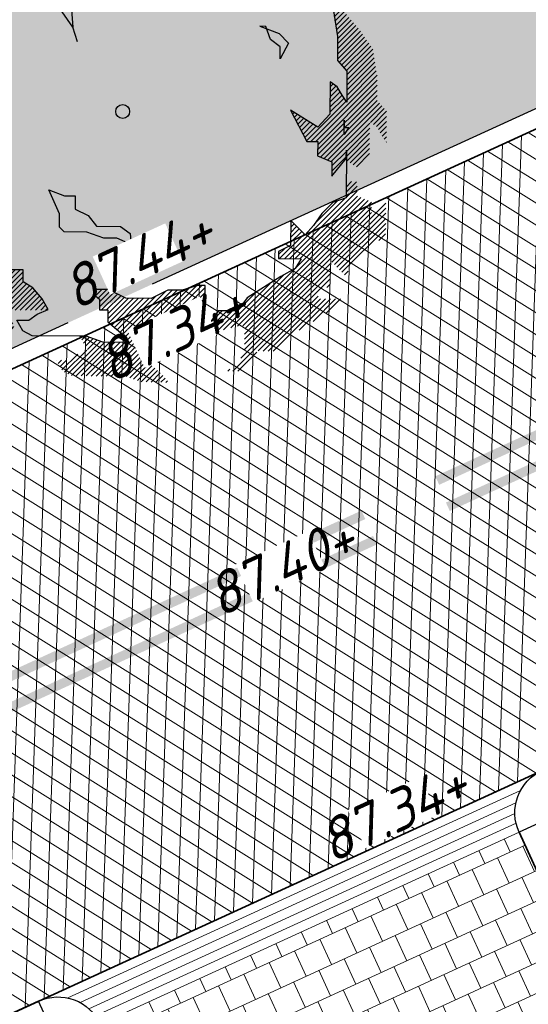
# Model space of a CAD drawing. Header units: metres. Extents: x 195696 to 514079, y 327475 to 328989.
# Tile 79 of 256: x 196008.46 to 196013.93, y 327658.65 to 327669.24. Entities that reach past the tile are written whole.
import ezdxf

# ---------------------------------------------------------------- set-up
doc = ezdxf.new("R2010")
doc.units = ezdxf.units.M
doc.linetypes.add('11strp', pattern=[2, 1, -1])
doc.linetypes.add('VH-TROTTOIRBAND_180-200', pattern=[20, 10, -2, 2, -2, 2, -2])
for name, color, linetype, lineweight in [('mk-nw-11streep 0.10', 7, '11strp', 35), ('mk-nw-streep 0.10', 7, 'Continuous', 35), ('N-WE-GR-BOOM-S', 74, 'Continuous', 25), ('N-WE-GR-GRAS-A-250', 62, 'Continuous', 18), ('N-WE-VH-GESLOTENVERHARDING-A-200', 252, 'Continuous', 18), ('N-WE-VH-KANTOPSLUITING_ELEMENT_HOEKSTUK-S', 7, 'Continuous', 25), ('N-WE-VH-KANTOPSLUITING_OPSLUITBAND_100X200-G', 5, 'Continuous', 13), ('N-WE-VH-KANTOPSLUITING_TROTTOIRBAND_180 200_250-G', 6, 'VH-TROTTOIRBAND_180-200', 25), ('N-WE-VH-KANTOPSLUITING_VOORKANTBAND-G', 2, 'Continuous', 35), ('N-WE-VH-KANTVERHARDING-G', 5, 'Continuous', 35), ('N-WE-VH-KANTVERHARDING_STREKLAAG-G', 5, 'Continuous', 18), ('N-WE-VH-OPENVERHARDING_BETONSTRAATSTEEN_ROOD-A', 13, 'Continuous', 18), ('N-WE-VH-OPENVERHARDING_STRAATBAKSTEEN_BRUIN-A', 35, 'Continuous', 18), ('N-WE-VH-TEGEL-A', 252, 'Continuous', 18), ('X-XX-AL-T18', 7, 'Continuous', 18)]:
    doc.layers.add(name, color=color, linetype=linetype, lineweight=lineweight)
doc.styles.add('NLCS-ISO-M250-T18_CURSIEF', font='NLCS-ISO.ttf', dxfattribs={"oblique": 15, "height": 0.45})
pattern_1 = [(0, (0, 0), (0.5, 0.5), [0.125, -0.375]), (0, (0.275, 0.3), (0.5, 0.5), [0.125, -0.375]), (90, (0.05, 0.175), (-0.5, 0.5), [0.125, -0.375]), (90, (0.25, 0.35), (-0.5, 0.5), [0.125, -0.375]), (45, (0.1, 0.35), (0, 0.5000000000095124), [0.125, -0.582106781]), (135, (0.275, 0), (-0.5000000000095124, 0), [0.125, -0.582106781]), (26.56505119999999, (0.125, 0.15), (0.5000000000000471, 2.000322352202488e-10), [0.125, -0.9930339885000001]), (26.56505119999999, (0.35, 0.4), (0.5000000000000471, 2.000322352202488e-10), [0.125, -0.9930339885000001]), (63.43494882, (0.35, 0), (2.54993137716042e-11, 0.500000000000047), [0.125, -0.9930339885]), (63.43494882, (0.125, 0.225), (2.54993137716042e-11, 0.500000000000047), [0.125, -0.9930339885]), (63.43494882, (0.3, 0.1), (2.54993137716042e-11, 0.500000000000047), [0.125, -0.9930339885]), (116.5650512, (0, 0.275), (-2.000324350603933e-10, 0.500000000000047), [0.125, -0.9930339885]), (153.43494882, (0.1, 0.07500000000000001), (-0.500000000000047, 2.549949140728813e-11), [0.125, -0.9930339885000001])]

# ---------------------------------------------------------------- blocks, each defined once
blk = doc.blocks.new('SGR-BOOM_27')
for p, q in [((-0.7884707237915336, 4.875214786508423), (-0.3494760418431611, 5.103446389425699)), ((-0.3494760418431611, 5.103446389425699), (0.9108731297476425, 5.094011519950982)), ((0.9108731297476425, 5.094011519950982), (1.42280476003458, 4.755790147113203)), ((-1.381413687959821, 4.699593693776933), (-1.380072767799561, 4.879643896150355)), ((-1.380072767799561, 4.879643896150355), (-0.7884707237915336, 4.875214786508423)), ((-2.390203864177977, 4.527076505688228), (-2.10610133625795, 4.679289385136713)), ((-2.10610133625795, 4.679289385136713), (-2.108034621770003, 4.4220783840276)), ((-1.125553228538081, 4.517599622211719), (-1.381413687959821, 4.699593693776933)), ((1.42280476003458, 4.755790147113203), (1.164242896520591, 4.577658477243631)), ((-2.803863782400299, 4.24721546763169), (-2.390203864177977, 4.527076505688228)), ((-1.12728061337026, 4.286128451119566), (-1.125553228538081, 4.517599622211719)), ((1.164242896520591, 4.577658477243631), (1.265597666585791, 4.371110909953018)), ((1.883493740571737, 4.443665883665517), (1.627809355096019, 4.651357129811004)), ((1.627809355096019, 4.651357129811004), (1.859303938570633, 4.649619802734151)), ((1.859303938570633, 4.649619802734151), (2.090798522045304, 4.647881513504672)), ((2.090798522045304, 4.647881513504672), (2.089252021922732, 4.442120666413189)), ((-3.088333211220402, 4.043565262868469), (-2.803863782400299, 4.24721546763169)), ((-2.108034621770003, 4.4220783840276), (-1.74362537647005, 4.419347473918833)), ((-1.74362537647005, 4.419347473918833), (-1.641712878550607, 4.289976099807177)), ((-1.641712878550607, 4.289976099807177), (-1.12728061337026, 4.286128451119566)), ((1.265597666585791, 4.371110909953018), (1.16173713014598, 4.243271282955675)), ((1.16173713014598, 4.243271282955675), (1.26117368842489, 3.779512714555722)), ((2.089252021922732, 4.442120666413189), (1.883493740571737, 4.443665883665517)), ((2.784562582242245, 3.973907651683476), (2.555377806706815, 4.284293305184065)), ((2.555377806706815, 4.284293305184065), (2.680173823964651, 4.115278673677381)), ((-3.399106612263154, 3.76293257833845), (-3.088333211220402, 4.043565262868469)), ((0.2858664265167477, 4.069760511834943), (0.4659079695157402, 4.068422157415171)), ((0.413314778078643, 3.914470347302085), (0.2858664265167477, 4.069760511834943)), ((1.749296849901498, 3.698681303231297), (1.752184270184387, 4.0845189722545)), ((1.752184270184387, 4.0845189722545), (2.009390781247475, 4.082601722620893)), ((2.009390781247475, 4.082601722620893), (2.347290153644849, 3.977176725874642)), ((2.680173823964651, 4.115278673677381), (2.990526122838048, 3.998087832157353)), ((2.347290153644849, 3.977176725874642), (2.784562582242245, 3.973907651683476)), ((3.220870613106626, 3.842040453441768), (2.989376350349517, 3.843763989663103)), ((2.989376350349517, 3.843763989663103), (3.141968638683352, 3.611106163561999)), ((2.990526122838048, 3.998087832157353), (3.220870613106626, 3.842040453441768)), ((-3.632147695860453, 3.558896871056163), (-3.399106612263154, 3.76293257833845)), ((1.26117368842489, 3.779512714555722), (1.413765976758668, 3.546868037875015)), ((1.514146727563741, 3.211722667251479), (1.749296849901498, 3.698681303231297)), ((3.141968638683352, 3.611106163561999), (3.13966845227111, 3.302457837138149)), ((-3.891282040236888, 3.303602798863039), (-3.632147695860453, 3.558896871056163)), ((1.413765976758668, 3.546868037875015), (1.514146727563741, 3.211722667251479)), ((-3.661128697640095, 3.121815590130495), (-3.891282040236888, 3.303602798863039)), ((-0.9574327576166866, 2.921530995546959), (-0.9541540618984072, 3.35880470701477)), ((-0.9541540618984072, 3.35880470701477), (-0.7244016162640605, 3.125567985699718)), ((3.13966845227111, 3.302457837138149), (3.474034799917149, 3.299947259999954)), ((3.474034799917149, 3.299947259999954), (3.858136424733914, 3.065564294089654)), ((3.575389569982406, 3.093400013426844), (3.474034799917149, 3.299947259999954)), ((3.474034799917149, 3.299947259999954), (3.575389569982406, 3.093400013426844)), ((-3.403912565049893, 3.119898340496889), (-3.661128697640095, 3.121815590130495)), ((-3.276850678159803, 2.913172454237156), (-3.403912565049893, 3.119898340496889)), ((-0.7244016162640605, 3.125567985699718), (-0.2629541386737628, 2.916344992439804)), ((3.858136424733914, 3.065564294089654), (4.215156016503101, 2.651332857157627)), ((-3.484541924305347, 2.657491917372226), (-3.276850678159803, 2.913172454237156)), ((-1.449030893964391, 2.539376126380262), (-1.087000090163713, 2.793884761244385)), ((-1.087000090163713, 2.793884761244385), (-0.9574327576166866, 2.921530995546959)), ((-0.2629541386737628, 2.916344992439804), (-0.1623726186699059, 2.606903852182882)), ((-4.541256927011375, 2.382431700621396), (-4.359081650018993, 2.664029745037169)), ((-4.359081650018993, 2.664029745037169), (-4.129324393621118, 2.430792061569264)), ((-3.487429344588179, 2.271654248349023), (-3.484541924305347, 2.657491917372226)), ((-0.1623726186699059, 2.606903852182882), (0.06601421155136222, 2.189341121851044)), ((4.215156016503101, 2.651332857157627), (4.520541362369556, 2.211748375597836)), ((-4.749168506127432, 2.096749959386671), (-4.541256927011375, 2.382431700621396)), ((-4.129324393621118, 2.430792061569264), (-3.666335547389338, 2.427344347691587)), ((-3.666335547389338, 2.427344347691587), (-3.667480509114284, 2.273013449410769)), ((-1.297622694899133, 2.14809780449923), (-1.449030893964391, 2.539376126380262)), ((4.423801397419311, 2.350982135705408), (4.439251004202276, 2.366431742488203)), ((-3.667480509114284, 2.273013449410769), (-3.487429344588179, 2.271654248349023)), ((-1.068619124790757, 1.811992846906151), (-1.297622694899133, 2.14809780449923)), ((-1.090665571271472, 2.305180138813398), (-1.092231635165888, 2.095122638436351)), ((-0.3704458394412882, 2.299787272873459), (-1.090665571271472, 2.305180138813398)), ((0.06601421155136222, 2.189341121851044), (-0.3704458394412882, 2.299787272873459)), ((4.468427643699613, 2.286751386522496), (4.50685826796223, 2.32518104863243)), ((4.509579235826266, 2.21904502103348), (4.574451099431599, 2.283916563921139)), ((4.520541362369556, 2.211748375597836), (4.618979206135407, 1.615088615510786)), ((4.526271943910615, 2.126883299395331), (4.642053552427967, 2.24266715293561)), ((4.542959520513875, 2.034720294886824), (4.709523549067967, 2.201279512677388)), ((4.559662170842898, 1.942564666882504), (4.759899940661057, 2.142807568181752)), ((-4.880463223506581, 1.737604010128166), (-4.749168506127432, 2.096749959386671)), ((-1.092231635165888, 2.095122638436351), (-1.068619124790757, 1.811992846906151)), ((4.57635455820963, 1.850401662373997), (4.810295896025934, 2.084343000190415)), ((4.593042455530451, 1.758239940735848), (4.860682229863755, 2.025878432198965)), ((4.609734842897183, 1.666069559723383), (4.911073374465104, 1.967406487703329)), ((4.618612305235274, 1.566092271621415), (4.961464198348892, 1.908941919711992)), ((-4.985664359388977, 1.429728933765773), (-4.880463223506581, 1.737604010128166)), ((-0.968047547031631, 1.502566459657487), (-1.068619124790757, 1.811992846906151)), ((2.948601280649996, 1.833366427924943), (3.358997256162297, 1.675973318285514)), ((3.077224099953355, 1.832421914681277), (2.948601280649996, 1.833366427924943)), ((3.177986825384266, 1.548719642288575), (3.077224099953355, 1.832421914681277)), ((4.616145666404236, 1.237057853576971), (5.107308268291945, 1.728223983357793)), ((4.616967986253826, 1.34673813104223), (5.062241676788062, 1.792012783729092)), ((4.617785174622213, 1.45641231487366), (5.011850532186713, 1.850477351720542)), ((3.382599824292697, 1.392837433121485), (3.177986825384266, 1.548719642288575)), ((3.358997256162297, 1.675973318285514), (3.563238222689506, 1.46864769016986)), ((4.618979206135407, 1.615088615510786), (4.615128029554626, 1.100672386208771)), ((4.615328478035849, 1.127383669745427), (5.151929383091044, 1.663993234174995)), ((4.65356346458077, 1.056768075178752), (5.196555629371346, 1.599763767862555)), ((4.704380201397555, 0.9987303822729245), (5.241181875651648, 1.535533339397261)), ((-5.091247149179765, 1.070402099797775), (-4.985664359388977, 1.429728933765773)), ((3.563238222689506, 1.46864769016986), (3.380691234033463, 1.135639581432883)), ((3.380691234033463, 1.135639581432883), (3.382599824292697, 1.392837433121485)), ((4.755197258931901, 0.9406939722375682), (5.285808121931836, 1.471302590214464)), ((4.806018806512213, 0.8826553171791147), (5.330424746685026, 1.407066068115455)), ((4.818551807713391, 0.7863412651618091), (5.372726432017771, 1.340510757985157)), ((-4.963980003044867, 0.8893743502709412), (-5.091247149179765, 1.070402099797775)), ((4.615128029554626, 1.100672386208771), (4.819163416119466, 0.8676412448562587)), ((4.816085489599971, 0.4572994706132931), (5.41897711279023, 1.060194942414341)), ((4.816912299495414, 0.566988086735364), (5.403561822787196, 1.153634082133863)), ((4.817729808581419, 0.6766548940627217), (5.388151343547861, 1.247078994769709)), ((-4.836331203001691, 0.7598095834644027), (-4.963980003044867, 0.8893743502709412)), ((4.819163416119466, 0.8676412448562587), (4.814152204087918, 0.1988745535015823)), ((4.814441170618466, 0.2379536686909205), (5.449812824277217, 0.8733179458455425)), ((4.815267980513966, 0.3476326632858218), (5.43439753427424, 0.9667631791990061)), ((-4.83998674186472, 0.2711136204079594), (-4.836331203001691, 0.7598095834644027)), ((4.041143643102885, -0.6442030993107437), (5.465223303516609, 0.7798791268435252)), ((4.149197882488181, -0.6450106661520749), (5.469368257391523, 0.6751722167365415)), ((4.457318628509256, 0.6388310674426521), (4.452146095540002, -0.05564017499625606)), ((4.610899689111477, 0.5347922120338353), (4.457318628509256, 0.6388310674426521)), ((4.189160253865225, -0.8227472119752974), (5.467728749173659, 0.4558164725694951)), ((4.189987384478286, -0.7130682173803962), (5.46855587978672, 0.5654980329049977)), ((4.454901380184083, 0.3138238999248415), (4.634262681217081, 0.4931903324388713)), ((4.45571856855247, 0.4234980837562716), (4.58473266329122, 0.5525173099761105)), ((4.456530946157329, 0.5331722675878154), (4.51983674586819, 0.5964780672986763)), ((4.712425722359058, 0.3539726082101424), (4.610899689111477, 0.5347922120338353)), ((-5.131199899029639, -0.8328113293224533), (-5.122943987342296, 0.2732229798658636)), ((-5.122943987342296, 0.2732229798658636), (-4.83998674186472, 0.2711136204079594)), ((3.949962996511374, -0.6265270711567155), (4.798785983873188, 0.2222959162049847)), ((4.188337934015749, -0.9324361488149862), (5.466911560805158, 0.346142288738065)), ((4.249524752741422, -0.9800989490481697), (5.466280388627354, 0.2366566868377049)), ((4.452444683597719, -0.01519576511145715), (4.755671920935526, 0.2880388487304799)), ((4.453261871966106, 0.09447841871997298), (4.712557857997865, 0.3537792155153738)), ((4.454083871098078, 0.2041574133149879), (4.673402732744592, 0.4234785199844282)), ((4.814152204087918, 0.1988745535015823), (4.712425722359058, 0.3539726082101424)), ((3.603885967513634, 0.02787403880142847), (3.958991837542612, -0.6435889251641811)), ((4.192801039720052, -0.3366644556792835), (3.603885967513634, 0.02787403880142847)), ((3.611074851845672, 0.01428170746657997), (3.616717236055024, 0.01992184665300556)), ((4.3258917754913, -1.012583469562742), (5.517101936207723, 0.1786193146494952)), ((4.402259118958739, -1.04507568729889), (5.567909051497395, 0.1205742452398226)), ((5.321953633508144, -0.2342333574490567), (5.61872578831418, 0.06253911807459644)), ((5.386844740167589, -0.2782011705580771), (5.669542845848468, 0.00450174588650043)), ((3.648727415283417, -0.05692240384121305), (3.683957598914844, -0.02169222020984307)), ((3.686384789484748, -0.1281194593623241), (3.751193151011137, -0.06331622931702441)), ((3.72404248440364, -0.1993210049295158), (3.818428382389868, -0.1049302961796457)), ((3.761690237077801, -0.2705254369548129), (3.885663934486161, -0.1465543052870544)), ((3.799347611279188, -0.3417199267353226), (3.952903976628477, -0.1881683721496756)), ((4.452146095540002, -0.05564017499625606), (4.192801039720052, -0.3366644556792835)), ((4.759831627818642, -0.186563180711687), (4.758681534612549, -0.3408927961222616)), ((4.758681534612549, -0.3408927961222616), (4.759831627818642, -0.186563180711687)), ((5.45174097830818, -0.3221619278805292), (5.669322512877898, -0.1045730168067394)), ((3.837000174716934, -0.4129240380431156), (4.020139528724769, -0.2297846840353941)), ((3.874657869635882, -0.4841259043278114), (4.087374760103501, -0.2714061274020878)), ((3.912310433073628, -0.5553226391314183), (4.154610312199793, -0.3130227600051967)), ((4.478626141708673, -1.077560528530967), (5.308123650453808, -0.2480678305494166)), ((4.757531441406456, -0.4952249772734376), (4.758681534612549, -0.3408927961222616)), ((4.861568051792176, -0.3416660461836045), (4.757531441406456, -0.4952249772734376)), ((4.758681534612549, -0.3408927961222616), (4.861568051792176, -0.3416660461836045)), ((4.806253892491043, -0.8587923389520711), (5.307301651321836, -0.3577420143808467)), ((5.494903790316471, -0.3878532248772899), (5.668495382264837, -0.2142593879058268)), ((5.534044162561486, -0.4575672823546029), (5.667678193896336, -0.3239261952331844)), ((4.805436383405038, -0.9684639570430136), (5.306484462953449, -0.4674161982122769)), ((4.820499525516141, -1.062247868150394), (5.305662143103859, -0.5770900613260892)), ((5.574187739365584, -0.5262807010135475), (5.666856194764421, -0.4336148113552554)), ((5.617296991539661, -0.5920210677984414), (5.666038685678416, -0.543281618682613)), ((-4.878804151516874, -1.477755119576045), (-5.131199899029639, -0.8328113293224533)), ((3.958991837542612, -0.6435889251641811), (4.190501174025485, -0.6453140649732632)), ((4.190501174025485, -0.6453140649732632), (4.188171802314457, -0.9539880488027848)), ((4.806469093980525, -0.8299973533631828), (4.798756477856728, -1.858847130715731)), ((4.805113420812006, -1.010031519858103), (4.806469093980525, -0.8299973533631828)), ((4.887739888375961, -1.103871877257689), (5.304844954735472, -0.686764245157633)), ((4.954970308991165, -1.145493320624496), (5.304027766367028, -0.7964432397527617)), ((5.660420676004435, -0.6577540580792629), (5.665211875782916, -0.652960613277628)), ((4.188171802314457, -0.9539880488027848), (4.495876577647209, -1.084898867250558)), ((4.493571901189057, -1.393553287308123), (4.805113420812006, -1.010031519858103)), ((4.494423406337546, -1.279479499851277), (4.805426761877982, -0.9684713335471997)), ((4.495240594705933, -1.169805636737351), (4.806253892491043, -0.8587923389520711)), ((5.022205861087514, -1.187114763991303), (5.303210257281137, -0.9061100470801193)), ((4.495876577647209, -1.084898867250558), (4.493571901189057, -1.393553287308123)), ((-4.571691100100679, -1.6858479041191), (-4.878804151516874, -1.477755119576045)), ((-4.416006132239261, -1.5069564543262), (-4.571691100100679, -1.6858479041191)), ((-4.19050640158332, -2.310330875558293), (-4.416006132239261, -1.5069564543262)), ((-1.355897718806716, -2.202925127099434), (-1.583506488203, -1.682481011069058)), ((-1.583506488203, -1.682481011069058), (-1.250079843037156, -1.813597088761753)), ((4.799177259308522, -1.845565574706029), (5.040752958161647, -1.603989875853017)), ((4.802764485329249, -1.733119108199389), (5.026874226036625, -1.509011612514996)), ((4.806351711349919, -1.620680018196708), (4.918825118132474, -1.508206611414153)), ((4.809938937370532, -1.508233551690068), (4.810775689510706, -1.507399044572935)), ((-1.250079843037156, -1.813597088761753), (-1.01860001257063, -1.815336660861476)), ((-1.01860001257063, -1.815336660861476), (-1.020718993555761, -2.098264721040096)), ((2.465136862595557, -4.615023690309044), (5.195753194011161, -1.884407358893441)), ((3.479608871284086, -3.165131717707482), (4.778799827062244, -1.865945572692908)), ((3.587653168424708, -3.165946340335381), (5.039930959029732, -1.713668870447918)), ((3.695697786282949, -3.166753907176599), (5.043018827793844, -1.819432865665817)), ((3.803747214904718, -3.167558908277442), (5.119381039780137, -1.851924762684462)), ((4.798756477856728, -1.858847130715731), (4.515050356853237, -1.959612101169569)), ((-4.70336779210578, -2.096436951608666), (-4.599522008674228, -1.968597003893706)), ((-4.575953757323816, -2.256010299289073), (-4.70336779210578, -2.096436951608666)), ((-4.599522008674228, -1.968597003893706), (-4.472093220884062, -2.128170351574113)), ((-1.020718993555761, -2.098264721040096), (-0.7387601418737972, -2.233278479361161)), ((2.579274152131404, -4.609745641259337), (5.272115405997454, -1.916906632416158)), ((2.618776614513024, -5.005660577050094), (5.655375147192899, -1.96906685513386)), ((2.620415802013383, -4.786312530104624), (5.346011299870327, -2.060712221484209)), ((2.621242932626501, -4.676630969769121), (5.346833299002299, -1.951038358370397)), ((4.133028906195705, -2.402857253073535), (4.60999430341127, -1.925891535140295)), ((4.515050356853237, -1.959612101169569), (4.281804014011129, -2.193656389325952)), ((4.494442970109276, -3.238853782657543), (5.654553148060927, -2.07874103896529)), ((-4.472093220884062, -2.128170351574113), (-4.575953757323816, -2.256010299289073)), ((-4.195507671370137, -2.979097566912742), (-4.19050640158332, -2.310330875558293)), ((-1.358011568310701, -2.485882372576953), (-1.355897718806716, -2.202925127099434)), ((-0.7387601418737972, -2.233278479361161), (-0.5604459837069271, -2.466116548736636)), ((2.619593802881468, -4.895986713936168), (5.345184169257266, -2.170398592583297)), ((4.281804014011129, -2.193656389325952), (4.099834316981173, -2.449536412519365)), ((4.54846014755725, -3.293690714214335), (5.653730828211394, -2.188422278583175)), ((4.602477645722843, -3.348527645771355), (5.652908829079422, -2.298094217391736)), ((-1.255888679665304, -2.58953476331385), (-1.358011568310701, -2.485882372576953)), ((-0.5604459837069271, -2.466116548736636), (-0.04600890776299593, -2.469965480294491)), ((-0.04600890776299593, -2.469965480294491), (0.1585992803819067, -2.62583903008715)), ((3.611882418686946, -2.34299916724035), (3.607844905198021, -2.8831603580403)), ((3.609146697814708, -2.709030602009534), (3.79216834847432, -2.526008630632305)), ((3.609963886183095, -2.599356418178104), (3.73814636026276, -2.471171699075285)), ((3.610786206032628, -2.48968223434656), (3.684124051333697, -2.416342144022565)), ((3.611603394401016, -2.380008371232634), (3.630106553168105, -2.361504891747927)), ((3.739521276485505, -2.472556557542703), (3.611882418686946, -2.34299916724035)), ((3.918231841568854, -2.653958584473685), (3.739521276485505, -2.472556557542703)), ((4.099834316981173, -2.449536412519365), (3.918231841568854, -2.653958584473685)), ((4.656499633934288, -3.403357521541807), (5.65208682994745, -2.407775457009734)), ((4.710521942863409, -3.458194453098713), (5.651264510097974, -2.517449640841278)), ((-0.7671779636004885, -2.593190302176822), (-1.255888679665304, -2.58953476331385)), ((-0.4080445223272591, -2.724499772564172), (-0.7671779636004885, -2.593190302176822)), ((-0.1251068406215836, -2.726608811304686), (-0.4080445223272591, -2.724499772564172)), ((0.1825934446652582, -2.857531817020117), (-0.1251068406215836, -2.726608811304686)), ((0.1585992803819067, -2.62583903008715), (0.1825934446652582, -2.857531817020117)), ((3.371559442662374, -3.164326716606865), (3.900212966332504, -2.63566806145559)), ((3.608324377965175, -2.818704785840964), (3.846195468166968, -2.580838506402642)), ((5.5026946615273, -2.774873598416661), (5.650442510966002, -2.627130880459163)), ((3.349150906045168, -3.077880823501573), (3.48223683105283, -2.944792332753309)), ((3.607844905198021, -2.8831603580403), (3.349669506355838, -3.009835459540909)), ((-4.017198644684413, -3.211947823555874), (-4.195507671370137, -2.979097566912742)), ((3.349669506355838, -3.009835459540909), (3.348504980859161, -3.164152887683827)), ((3.348504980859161, -3.164152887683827), (3.837215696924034, -3.167808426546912)), ((3.837215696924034, -3.167808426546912), (3.707075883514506, -3.372624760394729)), ((-3.812952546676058, -3.41925966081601), (-4.017198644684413, -3.211947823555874)), ((2.5382691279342, -5.30387435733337), (4.461556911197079, -3.380596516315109)), ((2.617959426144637, -5.115334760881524), (4.462374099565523, -3.270915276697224)), ((3.707075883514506, -3.372624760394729), (3.397070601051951, -3.550363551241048)), ((-3.531947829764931, -3.678582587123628), (-3.812952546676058, -3.41925966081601)), ((-2.136579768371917, -3.40608073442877), (-3.298344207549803, -3.397384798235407)), ((-3.298344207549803, -3.397384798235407), (-3.172814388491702, -3.809884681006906)), ((-3.294992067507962, -3.408417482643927), (-3.284064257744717, -3.397494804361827)), ((-3.275431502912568, -3.933139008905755), (-2.743827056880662, -3.401534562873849)), ((-3.269593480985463, -3.491878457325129), (-3.176014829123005, -3.398302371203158)), ((-3.244189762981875, -3.575336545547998), (-3.067970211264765, -3.399107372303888)), ((-3.228221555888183, -3.994783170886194), (-2.63578757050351, -3.402349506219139)), ((-3.218795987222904, -3.658794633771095), (-2.959925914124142, -3.399921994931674)), ((-3.19340221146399, -3.742253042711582), (-2.851876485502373, -3.400729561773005)), ((-3.181011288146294, -4.056432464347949), (-2.527738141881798, -3.403156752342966)), ((-3.129127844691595, -4.113400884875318), (-2.41968871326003, -3.403964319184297)), ((-3.075110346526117, -4.168237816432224), (-2.311639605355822, -3.404769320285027)), ((-3.021088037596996, -4.223074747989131), (-2.203599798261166, -3.405584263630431)), ((-2.967070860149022, -4.277912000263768), (-2.136893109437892, -3.44773168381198)), ((-2.910699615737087, -4.330397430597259), (-2.137715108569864, -3.557405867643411)), ((-2.13850792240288, -3.663284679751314), (-2.136579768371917, -3.40608073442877)), ((2.320736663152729, -4.650569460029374), (3.453021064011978, -3.518285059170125)), ((2.367648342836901, -5.583362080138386), (4.460734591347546, -3.490270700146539)), ((3.397070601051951, -3.550363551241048), (2.673395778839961, -4.007969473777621)), ((2.909739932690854, -5.150122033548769), (4.45991259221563, -3.599952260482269)), ((4.764539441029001, -3.513029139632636), (4.84392120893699, -3.433647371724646)), ((-3.352855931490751, -3.808531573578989), (-3.531947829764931, -3.678582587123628)), ((-3.172814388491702, -3.809884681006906), (-3.352855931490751, -3.808531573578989)), ((-3.3226417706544, -3.871494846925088), (-3.260383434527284, -3.809236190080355)), ((-2.854088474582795, -4.382640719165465), (-2.136202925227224, -3.664752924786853)), ((-2.797482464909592, -4.43488432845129), (-2.069647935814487, -3.707052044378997)), ((-2.740871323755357, -4.487127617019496), (-2.003087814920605, -3.749344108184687)), ((-2.421166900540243, -4.276284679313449), (-1.936532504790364, -3.791648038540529)), ((-1.933694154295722, -3.793441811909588), (-2.13850792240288, -3.663284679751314)), ((-1.729658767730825, -4.026472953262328), (-1.933694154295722, -3.793441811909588)), ((0.5345431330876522, -4.695080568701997), (1.431349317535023, -3.79826925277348)), ((0.6092558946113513, -4.729226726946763), (1.586760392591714, -3.751722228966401)), ((0.6830196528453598, -4.764319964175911), (1.703853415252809, -3.743481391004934)), ((0.7567786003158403, -4.799410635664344), (1.770467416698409, -3.785724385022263)), ((1.616465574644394, -3.742820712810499), (1.281301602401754, -3.843216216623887)), ((1.770785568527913, -3.743985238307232), (1.616465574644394, -3.742820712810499)), ((1.766743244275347, -4.284124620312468), (1.770785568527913, -3.743985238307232)), ((2.165345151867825, -4.697109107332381), (3.165918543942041, -3.696528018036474)), ((4.386070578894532, -3.782648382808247), (4.459085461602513, -3.70963125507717)), ((-2.311076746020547, -4.275048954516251), (-1.885045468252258, -3.849017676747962)), ((-2.200991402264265, -4.273815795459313), (-1.834223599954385, -3.90704799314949)), ((-2.090906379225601, -4.272587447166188), (-1.783411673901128, -3.965090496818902)), ((-1.980811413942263, -4.271346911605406), (-1.732590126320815, -4.023127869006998)), ((-0.6220927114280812, -3.828968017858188), (-0.6228560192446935, -3.931854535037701)), ((-0.6228560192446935, -3.931854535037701), (-0.4950163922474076, -4.035714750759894)), ((-0.622572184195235, -3.892797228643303), (-0.5592176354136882, -3.829445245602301)), ((-0.3134283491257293, -3.831285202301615), (-0.6220927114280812, -3.828968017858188)), ((-0.5841954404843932, -3.963277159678), (-0.4511733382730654, -3.830257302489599)), ((-0.5241295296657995, -4.012065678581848), (-0.3494564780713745, -3.837394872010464)), ((-0.4962643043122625, -4.201914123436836), (-0.196198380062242, -3.901845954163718)), ((-0.4954423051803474, -4.092235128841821), (-0.2728248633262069, -3.869618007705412)), ((-0.4530280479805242, -4.267532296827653), (-0.1195670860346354, -3.934068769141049)), ((-0.3449834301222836, -4.268344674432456), (-0.04294060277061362, -3.966299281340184)), ((-0.3181361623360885, -4.459208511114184), (0.1264229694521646, -4.014644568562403)), ((-0.3173093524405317, -4.349529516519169), (0.03369582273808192, -3.998519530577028)), ((0.07104979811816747, -4.014231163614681), (-0.3134283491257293, -3.831285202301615)), ((-0.2952580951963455, -4.545184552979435), (0.2344772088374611, -4.015452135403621)), ((-0.2357986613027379, -4.594579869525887), (0.3425263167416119, -4.016259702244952)), ((-0.1763443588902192, -4.643975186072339), (0.4505757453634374, -4.017059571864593)), ((-0.1168804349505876, -4.693370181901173), (0.5586251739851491, -4.017864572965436)), ((-0.05742100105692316, -4.742765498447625), (0.7209364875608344, -3.964415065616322)), ((-0.003981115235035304, -4.798182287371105), (0.9346668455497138, -3.859534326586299)), ((0.04640489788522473, -4.856652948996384), (1.061488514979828, -3.841569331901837)), ((0.6112087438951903, -4.018251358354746), (0.07104979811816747, -4.014231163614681)), ((0.3184638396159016, -4.693446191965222), (1.169533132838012, -3.84238170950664)), ((0.4265033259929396, -4.694260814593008), (1.277577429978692, -3.843189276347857)), ((0.9726423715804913, -3.840899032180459), (0.6112087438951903, -4.018251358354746)), ((0.8305420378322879, -4.834501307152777), (1.769650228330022, -3.895398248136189)), ((0.9043009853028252, -4.869599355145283), (1.768827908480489, -4.005072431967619)), ((1.281301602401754, -3.843216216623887), (0.9726423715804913, -3.840899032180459)), ((2.673395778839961, -4.007969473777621), (2.465513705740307, -4.289373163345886)), ((2.469169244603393, -4.284430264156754), (2.869841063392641, -3.883756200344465)), ((3.01777973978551, -5.150934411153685), (4.199921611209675, -3.968795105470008)), ((-1.870726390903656, -4.27011856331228), (-1.69343981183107, -4.092834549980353)), ((-1.760636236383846, -4.268882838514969), (-1.655004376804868, -4.163250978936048)), ((-1.602778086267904, -4.258946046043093), (-1.729658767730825, -4.026472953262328)), ((-1.650546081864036, -4.267649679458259), (-1.616568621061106, -4.233674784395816)), ((-0.4950163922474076, -4.035714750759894), (-0.4967537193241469, -4.267201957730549)), ((1.004114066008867, -4.878640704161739), (1.768005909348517, -4.114746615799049)), ((1.112163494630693, -4.879448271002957), (1.767183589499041, -4.224425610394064)), ((3.125828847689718, -5.151741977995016), (4.249240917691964, -4.028335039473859)), ((3.233868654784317, -5.15255692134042), (4.357280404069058, -4.029142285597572)), ((3.793989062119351, -4.701288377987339), (4.465325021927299, -4.029957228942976)), ((4.090080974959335, -4.514053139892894), (4.573374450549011, -4.030762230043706)), ((4.367068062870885, -4.345920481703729), (4.681428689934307, -4.031562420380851)), ((-2.684255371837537, -4.539370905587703), (-2.437727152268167, -4.292842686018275)), ((-2.621546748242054, -4.585518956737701), (-2.412333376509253, -4.37630109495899)), ((-2.016061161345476, -4.487340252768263), (-1.835040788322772, -4.360073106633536)), ((-1.835040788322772, -4.360073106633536), (-1.602778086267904, -4.258946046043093)), ((-0.4967537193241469, -4.267201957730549), (-0.3167025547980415, -4.268552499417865)), ((-0.3167025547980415, -4.268552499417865), (-0.318635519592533, -4.525756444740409)), ((1.220207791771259, -4.880255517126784), (1.715251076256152, -4.385212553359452)), ((1.662320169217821, -4.489134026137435), (1.766743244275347, -4.284124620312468)), ((1.831120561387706, -4.704765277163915), (2.248142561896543, -4.28774584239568)), ((2.049680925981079, -4.286250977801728), (1.841593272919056, -4.593373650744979)), ((1.858271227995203, -4.568757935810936), (2.14009826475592, -4.286933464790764)), ((1.939169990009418, -4.705570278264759), (2.356182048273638, -4.288553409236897)), ((2.047224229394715, -4.70637046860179), (2.464226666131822, -4.289368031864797)), ((2.465513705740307, -4.289373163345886), (2.049680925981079, -4.286250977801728)), ((-2.558466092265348, -4.631292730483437), (-2.386939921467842, -4.459761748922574)), ((-2.490751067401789, -4.672432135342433), (-2.361541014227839, -4.543227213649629)), ((-2.382706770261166, -4.673239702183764), (-2.336152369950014, -4.626685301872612)), ((-2.277554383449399, -4.485375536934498), (-2.016061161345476, -4.487340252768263)), ((-2.146401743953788, -4.717875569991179), (-2.277554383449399, -4.485375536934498)), ((-0.318635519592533, -4.525756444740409), (-0.03742041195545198, -4.759374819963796)), ((1.403361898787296, -4.718695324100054), (1.662320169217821, -4.489134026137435)), ((1.841593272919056, -4.593373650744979), (1.634876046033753, -4.720447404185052)), ((1.636446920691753, -4.790582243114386), (1.820990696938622, -4.606043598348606)), ((-1.94139201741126, -4.822301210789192), (-2.146401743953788, -4.717875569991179)), ((-0.7839293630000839, -4.830948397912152), (-1.94139201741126, -4.822301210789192)), ((-0.9220460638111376, -4.845404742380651), (-0.9066795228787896, -4.83003820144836)), ((-0.8806398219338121, -4.912855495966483), (-0.798625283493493, -4.830845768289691)), ((-0.8392387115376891, -4.980308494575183), (-0.7150642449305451, -4.856129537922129)), ((-0.4247859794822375, -4.962257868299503), (-0.7839293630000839, -4.830948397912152)), ((-0.5692400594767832, -5.690006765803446), (0.2816236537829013, -4.839143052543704)), ((-0.03742041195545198, -4.759374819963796), (0.1410797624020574, -4.966493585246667)), ((0.0967960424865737, -4.915118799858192), (0.2282033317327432, -4.783714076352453)), ((1.328252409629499, -4.881067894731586), (1.489961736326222, -4.719358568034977)), ((1.634876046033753, -4.720447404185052), (1.403361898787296, -4.718695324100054)), ((1.436297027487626, -4.88188283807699), (1.598001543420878, -4.720178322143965)), ((-1.175254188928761, -5.642887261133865), (-0.475925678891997, -4.943561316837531)), ((-1.103139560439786, -5.679627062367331), (-0.3860567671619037, -4.962549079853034)), ((-1.001427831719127, -5.686772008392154), (-0.2780124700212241, -4.963361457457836)), ((-0.8933784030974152, -5.687586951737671), (-0.1699678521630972, -4.964169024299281)), ((-0.7978376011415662, -5.047766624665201), (-0.6353498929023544, -4.885276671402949)), ((-0.7853337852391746, -5.688394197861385), (-0.06192323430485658, -4.964983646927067)), ((-0.7564313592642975, -5.115210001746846), (-0.5556403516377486, -4.914421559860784)), ((-0.6772846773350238, -5.689199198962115), (0.04612587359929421, -4.965788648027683)), ((-0.4611906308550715, -5.690814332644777), (0.341689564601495, -4.887931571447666)), ((0.1410797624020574, -4.966493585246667), (-0.4247859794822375, -4.962257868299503)), ((-0.3531412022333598, -5.691621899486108), (0.355323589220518, -4.983156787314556)), ((-1.308526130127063, -5.558450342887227), (-0.966153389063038, -5.216082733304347)), ((-1.247368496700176, -5.606147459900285), (-0.7733148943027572, -5.132093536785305)), ((-0.2450920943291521, -5.692426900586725), (0.3545015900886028, -5.092828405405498)), ((-0.1370474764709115, -5.693234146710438), (0.4246585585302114, -5.131535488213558)), ((-0.02900317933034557, -5.694049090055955), (0.5327076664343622, -5.132340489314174)), ((0.07590449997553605, -5.698000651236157), (0.5334469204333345, -5.240448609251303)), ((2.475687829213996, -5.584167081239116), (2.881395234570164, -5.178461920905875)), ((-1.426318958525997, -5.349682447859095), (-1.425839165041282, -5.349200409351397)), ((-1.387051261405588, -5.41927174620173), (-1.317784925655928, -5.350000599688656)), ((-1.347788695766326, -5.488861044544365), (-1.209730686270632, -5.350800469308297)), ((0.1556092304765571, -5.727145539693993), (0.5326345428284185, -5.350122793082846)), ((0.2353235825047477, -5.756285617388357), (0.5704141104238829, -5.421195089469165)), ((0.3150382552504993, -5.785425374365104), (0.6298735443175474, -5.470590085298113)), ((0.3985992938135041, -5.810723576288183), (0.6893278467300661, -5.519992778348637)), ((0.5039765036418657, -5.814198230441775), (0.7487917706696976, -5.569380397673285)), ((0.6093588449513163, -5.817675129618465), (0.8082512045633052, -5.618775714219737)), ((0.7147360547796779, -5.821149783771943), (0.8594495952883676, -5.676433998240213)), ((2.259598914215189, -5.582554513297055), (2.301073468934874, -5.541077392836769)), ((0.8201183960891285, -5.824627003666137), (0.9098455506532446, -5.734899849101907)), ((0.9254907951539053, -5.828103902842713), (0.9602366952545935, -5.793363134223))]:
    blk.add_line(p, q)
blk.add_circle((0, 0), 0.15)
blk = doc.blocks.new('SVH-KANTOPSLUITING_HOEKBLOK_180 200_R50')
at = {"flags": 128}
blk.add_lwpolyline([(0, 0), (0.5, 5.820766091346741e-11), (0.5, -0.5, -0.4142135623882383)], format="xyb", close=True, dxfattribs=at)

msp = doc.modelspace()

# ---------------------------------------------------------------- hatches: boundary and pattern name
at = {"layer": 'N-WE-GR-GRAS-A-250', "lineweight": 0}
h = msp.add_hatch(dxfattribs=at)
h.set_pattern_fill('AGR-GRAS_02-SO', color=256, scale=0.05, pattern_type=2)
h.set_pattern_definition(pattern_1)
edge = h.paths.add_edge_path()
edge.add_arc((195982.8674193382, 327661.5498371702), 1.654844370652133, 104.7225434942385, 116.9792402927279)
edge.add_line((195982.116670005, 327663.0245864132), (195982.8398361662, 327661.3901404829))
edge.add_line((195982.8398361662, 327661.3901404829), (195984.9175750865, 327662.2097181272))
edge.add_arc((196332.5814155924, 326924.5859530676), 815.4501608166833, 112.87563614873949, 115.23588487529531, ccw=False)
edge.add_line((196015.589680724, 327675.901602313), (196022.6439878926, 327679.4625905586))
edge.add_arc((196013.6763378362, 327697.2274787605), 19.90000000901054, 296.7844759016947, 308.1943820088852)
edge.add_arc((196025.7337989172, 327681.9020869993), 0.3999999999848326, 308.1943819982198, 449.1843080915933)
edge.add_arc((196025.6697367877, 327677.4025430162), 4.900000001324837, 89.18430808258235, 113.968156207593)
edge.add_line((196023.6792154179, 327681.8800227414), (196021.5886228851, 327680.9506228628))
edge.add_line((196021.5886228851, 327680.9506228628), (196015.9462397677, 327678.3698996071))
edge.add_line((196015.9462397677, 327678.3698996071), (195982.4468596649, 327663.150349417))
h = msp.add_hatch(dxfattribs=at)
h.set_pattern_fill('AGR-GRAS_02-SO', color=256, scale=0.05, pattern_type=2)
h.set_pattern_definition(pattern_1)
edge = h.paths.add_edge_path()
edge.add_arc((196013.6830347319, 327697.2191789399), 22.5895728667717, 296.7813437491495, 310.2957629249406)
edge.add_arc((196027.4920087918, 327679.1798974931), 1.138677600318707, 40.29834398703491, 45.33418812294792, ccw=False)
edge.add_arc((196013.7442952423, 327697.1539351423), 22.60014287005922, 310.2954353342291, 312.815890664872)
edge.add_line((196029.1043642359, 327680.5757947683), (196029.1043698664, 327680.5757949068))
edge.add_arc((196029.3093540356, 327680.3567481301), 0.2999999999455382, 64.61333837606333, 133.100532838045, ccw=False)
edge.add_line((196029.4379714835, 327680.6277786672), (196031.0820116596, 327679.8475999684))
edge.add_line((196031.0820116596, 327679.8475999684), (196030.8674844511, 327679.6676821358))
edge.add_line((196030.8674844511, 327679.6676821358), (196031.0599408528, 327679.4382044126))
edge.add_line((196031.0599408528, 327679.4382044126), (196029.4781344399, 327678.0704139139))
edge.add_arc((195990.1752496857, 327723.1406174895), 59.80000000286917, 294.6377677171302, 311.0896321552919, ccw=False)
edge.add_line((196015.1046763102, 327668.7847191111), (195985.9767724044, 327655.4256915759))
edge.add_line((195985.9767724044, 327655.4256915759), (195985.8517083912, 327655.6983800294))
edge.add_line((195985.8517083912, 327655.6983800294), (195985.5790199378, 327655.5733160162))
edge.add_line((195985.5790199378, 327655.5733160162), (195984.0710924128, 327658.8611876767))
edge.add_line((195984.0710924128, 327658.8611876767), (195984.9995516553, 327659.231935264))
edge.add_line((195984.9995516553, 327659.231935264), (195984.9628297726, 327659.3251056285))
edge.add_line((195984.9628297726, 327659.3251056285), (195985.9927284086, 327659.7313558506))
edge.add_arc((196331.9329978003, 326926.0233044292), 811.1733320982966, 112.8668849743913, 115.24368099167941, ccw=False)
edge.add_line((196016.7179593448, 327673.4466478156), (196023.8615998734, 327677.0527312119))
at = {"layer": 'N-WE-VH-GESLOTENVERHARDING-A-200', "lineweight": 0}
h = msp.add_hatch(dxfattribs=at)
h.set_pattern_fill('AVH-GESLOTEN-SOD', color=256, scale=0.1, angle=28, pattern_type=2)
h.set_pattern_definition([(87.99999999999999, (0, 0), (-0.1998781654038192, 0.006979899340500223), []), (148, (0, 0), (-0.1059838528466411, -0.1696096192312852), [])])
edge = h.paths.add_edge_path()
edge.add_arc((196043.1978634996, 327406.4100113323), 243.7000000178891, 114.6377677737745, 117.7694669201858)
edge.add_arc((195952.9500934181, 327577.8014638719), 49.99999999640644, 117.769466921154, 133.471123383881)
edge.add_arc((195884.1512031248, 327650.3735845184), 50.00000000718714, 306.4912656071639, 313.4711229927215, ccw=False)
edge.add_line((195913.8862149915, 327610.1762080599), (195909.2428863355, 327617.4930319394))
edge.add_arc((196043.1953181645, 327406.4153922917), 249.9940478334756, 114.63775157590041, 122.39970749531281, ccw=False)
edge.add_line((195938.9778525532, 327633.6503891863), (196015.1880523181, 327668.6029268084))
edge.add_arc((195990.1752496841, 327723.1406174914), 60.00000000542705, 294.6377677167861, 307.6954955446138)
edge.add_line((196026.8631397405, 327675.6643210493), (196030.3420670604, 327668.7281570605))
edge.add_line((196030.3420670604, 327668.7281570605), (196027.0168718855, 327667.1070542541))
edge.add_line((196027.0168718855, 327667.1070542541), (196016.1131317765, 327662.0962125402))
edge.add_line((196016.1131317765, 327662.0962125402), (195941.6041967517, 327627.9239316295))
at = {"layer": 'N-WE-VH-OPENVERHARDING_BETONSTRAATSTEEN_ROOD-A', "lineweight": 0}
h = msp.add_hatch(dxfattribs=at)
h.set_pattern_fill('AVH-BSS_KEIFORMAAT_KEPER', color=256, scale=2, angle=23.8671573, pattern_type=2)
h.set_pattern_definition([(23.8671573, (195982.7932514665, 327661.2482807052), (0.1070724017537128, 0.2770117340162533), [0.63, -0.21]), (293.8671573, (195982.6233121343, 327661.6323648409), (0.1070724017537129, 0.2770117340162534), [0.63, -0.21])])
edge = h.paths.add_edge_path()
edge.add_line((195984.9572814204, 327662.1178819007), (195982.9393847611, 327661.3219094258))
edge.add_line((195982.9393847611, 327661.3219094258), (195982.7932514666, 327661.2482807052))
edge.add_line((195982.7932514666, 327661.2482807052), (195983.7996175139, 327658.9737676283))
edge.add_line((195983.7996175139, 327658.9737676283), (195985.9499999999, 327659.822))
edge.add_arc((196332.35278015, 326925.0842828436), 812.3019137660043, 112.8684301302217, 115.24221537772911, ccw=False)
edge.add_line((196016.6789999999, 327673.539), (196023.8165363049, 327677.1420020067))
edge.add_arc((196013.6772334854, 327697.2279308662), 22.49999999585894, 296.7844758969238, 312.8168780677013)
edge.add_arc((196029.3093539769, 327680.3567481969), 0.4999999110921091, 129.302749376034, 132.8168783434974, ccw=False)
edge.add_line((196028.9926450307, 327680.743653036), (196028.9927917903, 327680.7452941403))
edge.add_line((196028.9927917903, 327680.7452941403), (196026.8853432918, 327682.1970681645))
edge.add_line((196026.8853432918, 327682.1970681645), (196026.8671651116, 327682.1941133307))
edge.add_arc((196013.6763378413, 327697.2274787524), 19.99999999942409, 296.784475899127, 311.2649039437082, ccw=False)
edge.add_line((196022.6890514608, 327679.3733197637), (196015.6286502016, 327675.8092552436))
edge.add_arc((196332.3527802, 326925.0842827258), 814.80191389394, 112.8744447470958, 115.2365095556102)
h = msp.add_hatch(dxfattribs=at)
h.set_pattern_fill('AVH-BSS_KEIFORMAAT_KEPER', color=256, scale=2, angle=24.67704716, pattern_type=2)
h.set_pattern_definition([(24.67704716, (195933.7465657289, 327618.6086969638), (0.1031462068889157, 0.2784975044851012), [0.63, -0.21]), (294.67704716, (195933.5712144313, 327618.9903406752), (0.1031462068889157, 0.2784975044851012), [0.63, -0.21])])
edge = h.paths.add_edge_path()
edge.add_arc((196036.7229021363, 327687.886919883), 20.00000010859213, 294.3331254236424, 295.3437132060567)
edge.add_line((196045.2838521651, 327669.8117950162), (196050.8148406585, 327672.4314458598))
edge.add_line((196050.8148406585, 327672.4314458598), (196049.8300551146, 327674.6079746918))
edge.add_line((196049.8300551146, 327674.6079746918), (196041.304569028, 327670.7526347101))
edge.add_line((196041.304569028, 327670.7526347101), (196015.6080153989, 327659.0185886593))
edge.add_line((196015.6080153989, 327659.0185886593), (196009.2880393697, 327656.1186795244))
edge.add_line((196009.2880393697, 327656.1186795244), (195990.8105155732, 327647.633974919))
edge.add_line((195990.8105155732, 327647.633974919), (195989.0206813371, 327646.8118361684))
edge.add_line((195989.0206813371, 327646.8118361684), (195984.6570284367, 327644.9067882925))
edge.add_line((195984.6570284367, 327644.9067882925), (195985.6943316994, 327642.6311557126))
edge.add_line((195985.6943316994, 327642.6311557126), (195990.1806999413, 327644.593796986))
edge.add_line((195990.1806999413, 327644.593796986), (196015.800666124, 327656.3582438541))
edge.add_line((196015.800666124, 327656.3582438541), (196042.3388831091, 327668.4766259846))
edge.add_line((196042.3388831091, 327668.4766259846), (196044.9637264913, 327669.6636156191))
at = {"layer": 'N-WE-VH-OPENVERHARDING_STRAATBAKSTEEN_BRUIN-A', "lineweight": 0}
h = msp.add_hatch(dxfattribs=at)
h.set_pattern_fill('AVH-SBS_KEIFORMAAT_KEPER', color=256, angle=295, pattern_type=2)
h.set_pattern_definition([(340, (0, 0), (0.1281712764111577, 0.059767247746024), [0.3, -0.1]), (70, (-0.03420201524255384, -0.09396926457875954), (-0.1281712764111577, -0.05976724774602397), [0.2999999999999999, -0.09999999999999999]), (295, (0.07686825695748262, -0.08118664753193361), (0.1238528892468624, -0.09828765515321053), [0, -0.2828427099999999])])
edge = h.paths.add_edge_path()
edge.add_line((195976.122, 327664.054), (195977.2670840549, 327660.9902299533))
edge.add_line((195977.2670840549, 327660.9902299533), (195981.9840165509, 327663.0772527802))
edge.add_line((195981.9840165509, 327663.0772527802), (195982.0794655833, 327662.8615260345))
edge.add_arc((195982.5040639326, 327662.879060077), 0.4249602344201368, 106.27074768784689, 182.3647198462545, ccw=False)
edge.add_line((195982.385, 327663.2870000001), (195979.9144058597, 327667.349492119))
edge.add_line((195979.9144058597, 327667.349492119), (195975.5447569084, 327665.4196369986))
edge.add_arc((195958.8602193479, 327657.5624091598), 18.44206666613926, 20.60963775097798, 25.217092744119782, ccw=False)
h.paths.add_polyline_path([(195977.3260038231, 327660.8570639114), (195977.2670840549, 327660.9902299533), (195977.318, 327660.854)])
edge = h.paths.add_edge_path()
edge.add_line((195986.1715194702, 327670.1829655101), (195981.61413515, 327668.1262088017))
edge.add_line((195981.61413515, 327668.1262088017), (195980.118, 327667.451))
edge.add_arc((195979.9249331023, 327667.8682155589), 0.4597212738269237, 264.0151452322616, 294.83238508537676, ccw=False)
edge.add_line((195979.877, 327667.411), (195982.385, 327663.287))
edge.add_line((195982.385, 327663.287), (196015.905, 327678.461))
edge.add_line((196015.905, 327678.461), (196023.628603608, 327681.9936281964))
edge.add_line((196023.628603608, 327681.9936281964), (196023.4522572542, 327682.386051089))
edge.add_line((196023.4522572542, 327682.386051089), (196026.9169843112, 327683.9430244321))
edge.add_line((196026.9169843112, 327683.9430244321), (196025.3668218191, 327687.4042637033))
edge.add_line((196025.3668218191, 327687.4042637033), (196023.516, 327686.511))
edge.add_line((196023.516, 327686.511), (196023.282, 327686.931))
edge.add_line((196023.282, 327686.931), (196013.78021378, 327682.6428247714))
edge.add_line((196013.78021378, 327682.6428247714), (196009.2228294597, 327680.5860680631))
edge.add_line((196009.2228294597, 327680.5860680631), (195995.4428136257, 327674.3671192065))
edge.add_line((195995.4428136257, 327674.3671192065), (195990.8854293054, 327672.3103624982))
edge.add_line((195990.8854293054, 327672.3103624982), (195986.1715194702, 327670.1829655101))
at = {"layer": 'N-WE-VH-TEGEL-A', "lineweight": 0}
h = msp.add_hatch(dxfattribs=at)
h.set_pattern_fill('AVH-TEGEL_300X300_HALFST', color=256, angle=-65.34462658, pattern_type=2)
h.set_pattern_definition([(294.65537342, (196011.5066038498, 327661.904984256), (0.2614728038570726, -0.2100761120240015), [0.3, -0.3]), (24.65537342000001, (196011.5066038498, 327661.904984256), (-0.1251477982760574, 0.2726500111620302), [])])
edge = h.paths.add_edge_path()
edge.add_arc((196014.9451262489, 327659.2645463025), 0.500000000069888, 204.6004504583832, 294.64793492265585, ccw=False)
edge.add_line((196014.4905098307, 327659.0564023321), (196013.82981698, 327660.4994507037))
edge.add_line((196013.82981698, 327660.4994507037), (196009.3296169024, 327658.4353476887))
edge.add_line((196009.3296169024, 327658.4353476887), (196009.9909002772, 327656.9910095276))
edge.add_arc((196009.5362838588, 327656.7828655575), 0.5000000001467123, -65.33585913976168, 24.60045042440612, ccw=False)
edge.add_line((196009.7449330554, 327656.3284807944), (196015.1536469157, 327658.8101025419))
h.paths.add_polyline_path([(196016.5381191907, 327654.5841284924), (196015.7888004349, 327656.2207486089), (196011.2894880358, 327654.1547067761), (196012.0388067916, 327652.5180866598)])

# ---------------------------------------------------------------- linework, layer by layer
at = {"layer": 'mk-nw-11streep 0.10', "ltscale": 4, "const_width": 0.1, "flags": 128}
for points in [[(196007.8392053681, 327661.9320308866), (196012.1567725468, 327663.9122110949)], [(196007.9642693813, 327661.6593424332), (196012.28183656, 327663.6395226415)]]:
    msp.add_lwpolyline(points, dxfattribs=at)
at = {"layer": 'mk-nw-streep 0.10', "const_width": 0.1, "flags": 128}
for points in [[(196012.9504147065, 327664.2805787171), (196021.2107427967, 327668.0690404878, 0.03580242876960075), (196028.8100736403, 327672.7068433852)], [(196013.064565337, 327663.9985081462), (196021.3375028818, 327667.7927530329), (196024.234517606, 327669.2208357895, 0.009708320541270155), (196029.3320001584, 327671.8577998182)]]:
    msp.add_lwpolyline(points, format="xyb", dxfattribs=at)
at = {"layer": 'N-WE-VH-KANTOPSLUITING_OPSLUITBAND_100X200-G', "flags": 128}
for points in [[(196021.5887611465, 327680.9506843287), (196020.6508625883, 327680.5217030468), (196015.9464169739, 327678.3699798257), (195982.4250677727, 327663.1953690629, 0.05343239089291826), (195982.116670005, 327663.0245864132), (195982.8398361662, 327661.3901404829), (195984.9175750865, 327662.2097181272, -0.01029889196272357), (196015.589680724, 327675.901602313), (196022.6439878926, 327679.4625905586, 0.04982627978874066), (196025.981131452, 327681.587719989, 0.7066642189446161), (196025.7394933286, 327682.3020464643, 0.1085634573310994), (196023.6792154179, 327681.8800227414), (196021.5886228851, 327680.9506228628)], [(195984.9628297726, 327659.3251056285), (195985.9897111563, 327659.7301656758, -0.01036001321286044), (196016.7210115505, 327673.4481885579), (196023.8615998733, 327677.0527312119, 0.05900879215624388), (196028.2924654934, 327679.9897467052, 0.05900879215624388)]]:
    msp.add_lwpolyline(points, format="xyb", dxfattribs=at)
at = {"layer": 'N-WE-VH-KANTOPSLUITING_TROTTOIRBAND_180 200_250-G', "ltscale": 0.5, "flags": 128}
msp.add_lwpolyline([(196031.0599408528, 327679.4382044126, 0.002090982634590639), (196029.4781344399, 327678.0704139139, -0.0719083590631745), (196015.1046763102, 327668.7847191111), (195985.9767724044, 327655.4256915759)], format="xyb", dxfattribs=at)
at = {"layer": 'N-WE-VH-KANTOPSLUITING_VOORKANTBAND-G', "flags": 128}
for points in [[(196021.5465129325, 327681.0413243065), (196020.6092683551, 327680.612642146), (196015.9049999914, 327678.460999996), (195982.3850000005, 327663.2870000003, 0.06504488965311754), (195981.9928018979, 327663.0573967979), (195982.7872296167, 327661.2618908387), (195984.9572810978, 327662.1178817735, -0.01030093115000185), (196015.6316978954, 327675.8107937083), (196022.6890514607, 327679.3733197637, 0.04982627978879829), (196026.0429645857, 327681.5091282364, 0.7066642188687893), (196025.7409169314, 327682.4020363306, 0.1085634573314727), (196023.6385925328, 327681.9713998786), (196021.548, 327681.042)], [(195985.3972276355, 327655.4899400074), (195983.7994571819, 327658.9737043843), (195985.95, 327659.822, -0.01035796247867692), (196016.679, 327673.539), (196023.8165363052, 327677.1420020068, 0.07006888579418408), (196028.9695253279, 327680.7235129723)], [(196031.1887819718, 327679.2845791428, 0.002318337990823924), (196029.609582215, 327677.9196774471, -0.07190835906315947), (196015.188052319, 327668.6029268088), (195986.0601484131, 327655.2438992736)], [(196013.82981698, 327660.4994507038), (196014.4905098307, 327659.0564023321, 0.4144563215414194), (196015.1536469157, 327658.8101025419), (196015.6080154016, 327659.0185886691), (196030.2670967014, 327665.7124954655)]]:
    msp.add_lwpolyline(points, format="xyb", dxfattribs=at)
msp.add_lwpolyline([(195988.2885652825, 327649.3349389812), (195995.2683282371, 327652.5360909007), (196007.0844937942, 327657.9562583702), (196008.6665990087, 327658.6817021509)], dxfattribs=at)
at = {"layer": 'N-WE-VH-KANTVERHARDING-G'}
for points in [[(196015.1880523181, 327668.6029268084), (195938.9778525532, 327633.6503891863)], [(195941.6041967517, 327627.9239316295), (196016.1131317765, 327662.0962125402)]]:
    msp.add_lwpolyline(points, dxfattribs=at)
at = {"layer": 'N-WE-VH-KANTVERHARDING_STREKLAAG-G'}
for points in [[(196008.6665990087, 327658.6817021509), (196014.0760319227, 327661.1620931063)], [(196008.9809783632, 327658.7158433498), (196013.8450131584, 327660.9461525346)], [(196009.1135583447, 327658.6666239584), (196013.795793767, 327660.813572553)], [(196009.2081945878, 327658.6000061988), (196013.7845181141, 327660.6983909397)], [(196009.2786358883, 327658.5222943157), (196013.7974374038, 327660.5943034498)], [(196009.3294989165, 327658.4356051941), (196013.8299348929, 327660.4991931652)]]:
    msp.add_lwpolyline(points, dxfattribs=at)

# ---------------------------------------------------------------- block references
at = {"layer": 'N-WE-GR-BOOM-S', "xscale": 0.5, "yscale": 0.5, "zscale": 0.5}
msp.add_blockref('SGR-BOOM_27', (196009.5708849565, 327668.2494132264), dxfattribs=at)
at = {"layer": 'N-WE-VH-KANTOPSLUITING_ELEMENT_HOEKSTUK-S'}
for p, rotation in [((196014.0760319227, 327661.1620931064), 294.6166793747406), ((196009.3296169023, 327658.4353476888), 204.6004504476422)]:
    msp.add_blockref('SVH-KANTOPSLUITING_HOEKBLOK_180 200_R50', p, dxfattribs=dict(at, rotation=rotation))

# ---------------------------------------------------------------- next in the draw order: texts
at = {"layer": 'X-XX-AL-T18', "char_height": 0.45, "attachment_point": 5, "rotation": 24.63776771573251, "style": 'NLCS-ISO-M250-T18_CURSIEF', "bg_fill": 3, "box_fill_scale": 1, "bg_fill_color": 256, "bg_fill_transparency": 0}
for s, insert in [('87.44+', (196009.7323874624, 327666.663572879)), ('87.40+', (196011.2695210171, 327663.3526712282)), ('87.34+', (196012.4733832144, 327660.7110586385))]:
    msp.add_mtext_dynamic_manual_height_columns(s, width=0.8572391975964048, gutter_width=4.5, heights=[0], dxfattribs=dict(at, insert=insert))

# ---------------------------------------------------------------- next in the draw order: texts
at = {"layer": 'X-XX-AL-T18', "insert": (196010.1031352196, 327665.8763165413), "char_height": 0.45, "attachment_point": 5, "rotation": 24.63776771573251, "style": 'NLCS-ISO-M250-T18_CURSIEF', "bg_fill": 3, "box_fill_scale": 1, "bg_fill_color": 256, "bg_fill_transparency": 0}
msp.add_mtext_dynamic_manual_height_columns('87.34+', width=0.8572391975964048, gutter_width=4.5, heights=[0], dxfattribs=at)

doc.saveas('drawing.dxf')
